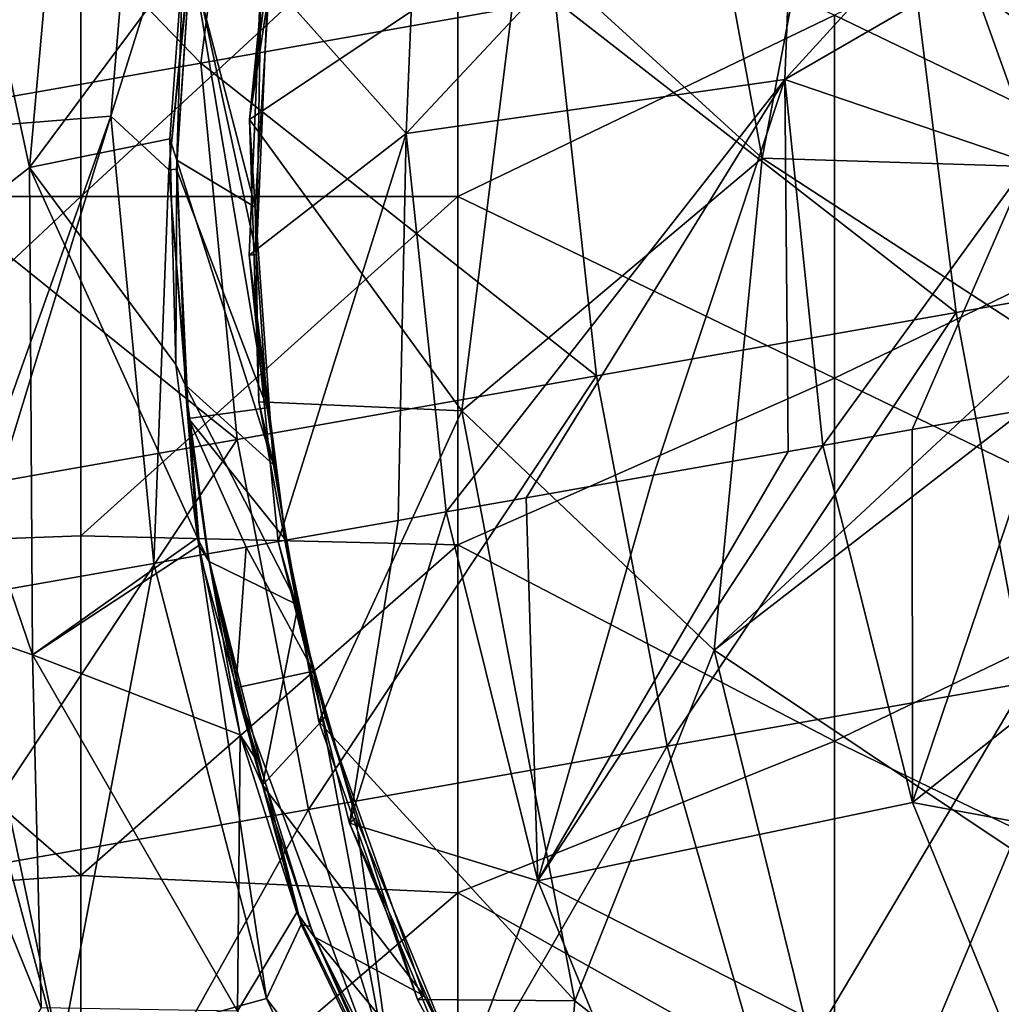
# Model space of a CAD drawing. Extents: x -65 to 803, y -691 to 80.
# Tile 7 of 256: x -52 to -29, y -269 to -246. Entities that reach past the tile are written whole.
import ezdxf

# ---------------------------------------------------------------- set-up
doc = ezdxf.new("R2010")
doc.units = 0
doc.header["$LTSCALE"] = 101.851852
for name, color, linetype in [('271', 7, 'CONTINUOUS'), ('274', 7, 'CONTINUOUS'), ('275', 7, 'CONTINUOUS'), ('282', 7, 'CONTINUOUS'), ('292', 7, 'CONTINUOUS'), ('297', 7, 'CONTINUOUS'), ('353', 7, 'CONTINUOUS'), ('354', 7, 'CONTINUOUS'), ('355', 7, 'CONTINUOUS'), ('356', 7, 'CONTINUOUS'), ('364', 7, 'CONTINUOUS'), ('365', 7, 'CONTINUOUS'), ('373', 7, 'CONTINUOUS'), ('374', 7, 'CONTINUOUS'), ('379', 7, 'CONTINUOUS')]:
    doc.layers.add(name, color=color, linetype=linetype)

msp = doc.modelspace()

# ---------------------------------------------------------------- linework, layer by layer
at = {"layer": '271', "color": 7, "linetype": 'CONTINUOUS'}
for points in [[(-34.722, -249.091, -16.216), (-40.414, -243.893, -11.912), (-37.66, -233.146, -17.983), (-34.722, -249.091, -16.216)], [(-32.491, -237.301, -22.241), (-34.722, -249.091, -16.216), (-37.66, -233.146, -17.983), (-32.491, -237.301, -22.241)], [(-54.001, -240.016, 14.743), (-50.905, -237.045, 5.758), (-52.004, -249.314, 10.198), (-54.001, -240.016, 14.743)], [(-50.905, -237.045, 5.758), (-48.392, -244.45, 0.851), (-52.004, -249.314, 10.198), (-50.905, -237.045, 5.758)], [(-28.2, -249.296, -21.454), (-34.722, -249.091, -16.216), (-32.491, -237.301, -22.241), (-28.2, -249.296, -21.454)], [(-27.534, -244.173, -23.929), (-28.2, -249.296, -21.454), (-32.491, -237.301, -22.241), (-27.534, -244.173, -23.929)], [(-40.414, -243.893, -11.912), (-46.813, -248.178, -0.972), (-45.236, -237.817, -6.306), (-40.414, -243.893, -11.912)], [(-45.236, -237.817, -6.306), (-46.813, -248.178, -0.972), (-46.259, -242.593, -3.571), (-45.236, -237.817, -6.306)], [(-54.001, -240.016, 14.743), (-52.004, -249.314, 10.198), (-55.048, -251.687, 20.153), (-54.001, -240.016, 14.743)], [(-41.803, -255.054, -5.564), (-46.813, -248.178, -0.972), (-40.414, -243.893, -11.912), (-41.803, -255.054, -5.564)], [(-34.722, -249.091, -16.216), (-41.803, -255.054, -5.564), (-40.414, -243.893, -11.912), (-34.722, -249.091, -16.216)], [(-52.004, -249.314, 10.198), (-48.392, -244.45, 0.851), (-48.692, -248.637, 2.665), (-52.004, -249.314, 10.198)], [(-46.813, -248.178, -0.972), (-41.803, -255.054, -5.564), (-46.598, -254.845, 1.527), (-46.813, -248.178, -0.972)], [(-48.552, -253.964, 4.623), (-52.004, -249.314, 10.198), (-48.692, -248.637, 2.665), (-48.552, -253.964, 4.623)], [(-35.851, -260.696, -9.223), (-41.803, -255.054, -5.564), (-34.722, -249.091, -16.216), (-35.851, -260.696, -9.223)], [(-28.045, -253.439, -19.687), (-35.851, -260.696, -9.223), (-34.722, -249.091, -16.216), (-28.045, -253.439, -19.687)], [(-28.2, -249.296, -21.454), (-28.045, -253.439, -19.687), (-34.722, -249.091, -16.216), (-28.2, -249.296, -21.454)], [(-55.048, -251.687, 20.153), (-52.004, -249.314, 10.198), (-51.935, -260.811, 16.77), (-55.048, -251.687, 20.153)], [(-48.045, -258.053, 5.95), (-52.004, -249.314, 10.198), (-48.552, -253.964, 4.623), (-48.045, -258.053, 5.95)], [(-52.004, -249.314, 10.198), (-48.045, -258.053, 5.95), (-51.935, -260.811, 16.77), (-52.004, -249.314, 10.198)], [(-55.048, -251.687, 20.153), (-51.935, -260.811, 16.77), (-55.622, -259.538, 28.508), (-55.048, -251.687, 20.153)], [(-28.045, -253.439, -19.687), (-27.899, -254.544, -19.246), (-35.851, -260.696, -9.223), (-28.045, -253.439, -19.687)], [(-27.899, -254.544, -19.246), (-28.872, -265.367, -12.205), (-35.851, -260.696, -9.223), (-27.899, -254.544, -19.246)], [(-41.803, -255.054, -5.564), (-45.184, -262.379, 3.867), (-46.598, -254.845, 1.527), (-41.803, -255.054, -5.564)], [(-39.138, -268.968, 0.501), (-45.184, -262.379, 3.867), (-41.803, -255.054, -5.564), (-39.138, -268.968, 0.501)], [(-35.851, -260.696, -9.223), (-39.138, -268.968, 0.501), (-41.803, -255.054, -5.564), (-35.851, -260.696, -9.223)], [(-51.935, -260.811, 16.77), (-48.045, -258.053, 5.95), (-48.015, -258.232, 6.006), (-51.935, -260.811, 16.77)], [(-47.033, -262.698, 7.342), (-51.935, -260.811, 16.77), (-48.015, -258.232, 6.006), (-47.033, -262.698, 7.342)], [(-55.622, -259.538, 28.508), (-51.935, -260.811, 16.77), (-51.735, -269.139, 26.08), (-55.622, -259.538, 28.508)], [(-55.622, -259.538, 28.508), (-51.735, -269.139, 26.08), (-53.26, -271.541, 37.514), (-55.622, -259.538, 28.508)], [(-47.1, -269.218, 13.694), (-51.935, -260.811, 16.77), (-47.033, -262.698, 7.342), (-47.1, -269.218, 13.694)], [(-51.935, -260.811, 16.77), (-47.1, -269.218, 13.694), (-51.735, -269.139, 26.08), (-51.935, -260.811, 16.77)], [(-32.542, -274.158, -2.014), (-39.138, -268.968, 0.501), (-35.851, -260.696, -9.223), (-32.542, -274.158, -2.014)], [(-28.872, -265.367, -12.205), (-32.542, -274.158, -2.014), (-35.851, -260.696, -9.223), (-28.872, -265.367, -12.205)], [(-45.184, -262.379, 3.867), (-39.138, -268.968, 0.501), (-42.849, -268.943, 5.685), (-45.184, -262.379, 3.867)], [(-45.696, -266.891, 8.527), (-47.1, -269.218, 13.694), (-47.033, -262.698, 7.342), (-45.696, -266.891, 8.527)], [(-25.138, -278.319, -4.002), (-32.542, -274.158, -2.014), (-28.872, -265.367, -12.205), (-25.138, -278.319, -4.002)], [(-41.506, -275.515, 10.814), (-47.1, -269.218, 13.694), (-45.696, -266.891, 8.527), (-41.506, -275.515, 10.814)], [(-42.849, -268.943, 5.685), (-39.138, -268.968, 0.501), (-39.626, -274.992, 7.257), (-42.849, -268.943, 5.685)], [(-39.138, -268.968, 0.501), (-32.542, -274.158, -2.014), (-39.626, -274.992, 7.257), (-39.138, -268.968, 0.501)]]:
    msp.add_3dface(points, dxfattribs=at)
at = {"layer": '274', "color": 7, "linetype": 'CONTINUOUS'}
for points in [[(-42.849, -268.943, 5.685), (-39.626, -274.992, 7.257), (-42.699, -268.851, 5.781), (-42.849, -268.943, 5.685)], [(-42.699, -268.851, 5.781), (-39.626, -274.992, 7.257), (-40.355, -273.452, 6.986), (-42.699, -268.851, 5.781)]]:
    msp.add_3dface(points, dxfattribs=at)
at = {"layer": '275', "color": 7, "linetype": 'CONTINUOUS'}
for points in [[(-46.259, -242.593, -3.571), (-46.813, -248.178, -0.972), (-46.272, -243.83, -2.832), (-46.259, -242.593, -3.571)], [(-46.272, -243.83, -2.832), (-46.813, -248.178, -0.972), (-46.68, -250.248, -0.023), (-46.272, -243.83, -2.832)], [(-46.813, -248.178, -0.972), (-46.598, -254.845, 1.527), (-46.68, -250.248, -0.023), (-46.813, -248.178, -0.972)], [(-46.68, -250.248, -0.023), (-46.598, -254.845, 1.527), (-46.246, -256.33, 2.134), (-46.68, -250.248, -0.023)], [(-46.598, -254.845, 1.527), (-45.184, -262.379, 3.867), (-46.246, -256.33, 2.134), (-46.598, -254.845, 1.527)], [(-46.246, -256.33, 2.134), (-45.184, -262.379, 3.867), (-45.671, -259.637, 3.173), (-46.246, -256.33, 2.134)], [(-45.671, -259.637, 3.173), (-45.184, -262.379, 3.867), (-45.032, -262.282, 3.958), (-45.671, -259.637, 3.173)], [(-45.184, -262.379, 3.867), (-42.849, -268.943, 5.685), (-45.032, -262.282, 3.958), (-45.184, -262.379, 3.867)], [(-42.849, -268.943, 5.685), (-42.699, -268.851, 5.781), (-45.032, -262.282, 3.958), (-42.849, -268.943, 5.685)]]:
    msp.add_3dface(points, dxfattribs=at)
at = {"layer": '282', "color": 7, "linetype": 'CONTINUOUS'}
for points in [[(-48.692, -248.637, 2.665), (-48.392, -244.45, 0.851), (-48.53, -249.139, 2.967), (-48.692, -248.637, 2.665)], [(-48.53, -249.139, 2.967), (-48.392, -244.45, 0.851), (-48.207, -244.363, 0.909), (-48.53, -249.139, 2.967)], [(-48.552, -253.964, 4.623), (-48.692, -248.637, 2.665), (-48.53, -249.139, 2.967), (-48.552, -253.964, 4.623)], [(-48.334, -254.443, 4.891), (-48.552, -253.964, 4.623), (-48.53, -249.139, 2.967), (-48.334, -254.443, 4.891)], [(-48.045, -258.053, 5.95), (-48.552, -253.964, 4.623), (-48.334, -254.443, 4.891), (-48.045, -258.053, 5.95)], [(-47.769, -258.604, 6.228), (-48.045, -258.053, 5.95), (-48.334, -254.443, 4.891), (-47.769, -258.604, 6.228)], [(-48.015, -258.232, 6.006), (-48.045, -258.053, 5.95), (-47.769, -258.604, 6.228), (-48.015, -258.232, 6.006)], [(-47.033, -262.698, 7.342), (-48.015, -258.232, 6.006), (-47.769, -258.604, 6.228), (-47.033, -262.698, 7.342)], [(-46.709, -263.204, 7.597), (-47.033, -262.698, 7.342), (-47.769, -258.604, 6.228), (-46.709, -263.204, 7.597)], [(-45.696, -266.891, 8.527), (-47.033, -262.698, 7.342), (-46.512, -263.881, 7.791), (-45.696, -266.891, 8.527)], [(-46.512, -263.881, 7.791), (-47.033, -262.698, 7.342), (-46.709, -263.204, 7.597), (-46.512, -263.881, 7.791)], [(-45.29, -267.464, 8.796), (-45.696, -266.891, 8.527), (-46.512, -263.881, 7.791), (-45.29, -267.464, 8.796)], [(-41.506, -275.515, 10.814), (-45.696, -266.891, 8.527), (-45.29, -267.464, 8.796), (-41.506, -275.515, 10.814)], [(-40.876, -276.183, 11.098), (-41.506, -275.515, 10.814), (-45.29, -267.464, 8.796), (-40.876, -276.183, 11.098)]]:
    msp.add_3dface(points, dxfattribs=at)
at = {"layer": '292', "color": 7, "linetype": 'CONTINUOUS'}
for points in [[(-46.272, -243.83, -2.832), (-46.68, -250.248, -0.023), (-48.207, -244.363, 0.909), (-46.272, -243.83, -2.832)], [(-46.68, -250.248, -0.023), (-48.53, -249.139, 2.967), (-48.207, -244.363, 0.909), (-46.68, -250.248, -0.023)], [(-46.68, -250.248, -0.023), (-46.246, -256.33, 2.134), (-48.53, -249.139, 2.967), (-46.68, -250.248, -0.023)], [(-46.246, -256.33, 2.134), (-48.334, -254.443, 4.891), (-48.53, -249.139, 2.967), (-46.246, -256.33, 2.134)], [(-46.246, -256.33, 2.134), (-45.671, -259.637, 3.173), (-48.334, -254.443, 4.891), (-46.246, -256.33, 2.134)], [(-45.671, -259.637, 3.173), (-47.769, -258.604, 6.228), (-48.334, -254.443, 4.891), (-45.671, -259.637, 3.173)], [(-45.671, -259.637, 3.173), (-46.512, -263.881, 7.791), (-47.769, -258.604, 6.228), (-45.671, -259.637, 3.173)], [(-46.512, -263.881, 7.791), (-46.709, -263.204, 7.597), (-47.769, -258.604, 6.228), (-46.512, -263.881, 7.791)], [(-45.671, -259.637, 3.173), (-45.032, -262.282, 3.958), (-46.512, -263.881, 7.791), (-45.671, -259.637, 3.173)], [(-45.032, -262.282, 3.958), (-42.699, -268.851, 5.781), (-46.512, -263.881, 7.791), (-45.032, -262.282, 3.958)], [(-42.699, -268.851, 5.781), (-45.29, -267.464, 8.796), (-46.512, -263.881, 7.791), (-42.699, -268.851, 5.781)], [(-42.699, -268.851, 5.781), (-40.355, -273.452, 6.986), (-45.29, -267.464, 8.796), (-42.699, -268.851, 5.781)], [(-40.355, -273.452, 6.986), (-40.876, -276.183, 11.098), (-45.29, -267.464, 8.796), (-40.355, -273.452, 6.986)]]:
    msp.add_3dface(points, dxfattribs=at)
at = {"layer": '297', "color": 7, "linetype": 'CONTINUOUS'}
for points in [[(-24.126, -250, 52.2), (-24.126, -241.428, 52.2), (-33.015, -245.718, 52.2), (-24.126, -250, 52.2)], [(-59.683, -249.999, 52.2), (-50.794, -241.994, 52.2), (-59.683, -241.676, 52.2), (-59.683, -249.999, 52.2)], [(-50.794, -250, 52.2), (-50.794, -241.994, 52.2), (-59.683, -249.999, 52.2), (-50.794, -250, 52.2)], [(-41.904, -250, 52.2), (-41.904, -241.788, 52.2), (-50.794, -250, 52.2), (-41.904, -250, 52.2)], [(-50.794, -250, 52.2), (-41.904, -241.788, 52.2), (-50.794, -241.994, 52.2), (-50.794, -250, 52.2)], [(-41.904, -250, 52.2), (-33.015, -245.718, 52.2), (-41.904, -241.788, 52.2), (-41.904, -250, 52.2)], [(-33.015, -254.282, 52.2), (-33.015, -245.718, 52.2), (-41.904, -250, 52.2), (-33.015, -254.282, 52.2)], [(-33.015, -254.282, 52.2), (-24.126, -250, 52.2), (-33.015, -245.718, 52.2), (-33.015, -254.282, 52.2)], [(-59.683, -258.323, 52.2), (-50.794, -250, 52.2), (-59.683, -249.999, 52.2), (-59.683, -258.323, 52.2)], [(-50.794, -258.006, 52.2), (-50.794, -250, 52.2), (-59.683, -258.323, 52.2), (-50.794, -258.006, 52.2)], [(-41.904, -258.213, 52.2), (-41.904, -250, 52.2), (-50.794, -258.006, 52.2), (-41.904, -258.213, 52.2)], [(-50.794, -258.006, 52.2), (-41.904, -250, 52.2), (-50.794, -250, 52.2), (-50.794, -258.006, 52.2)], [(-41.904, -258.213, 52.2), (-33.015, -254.282, 52.2), (-41.904, -250, 52.2), (-41.904, -258.213, 52.2)], [(-24.126, -258.572, 52.2), (-24.126, -250, 52.2), (-33.015, -254.282, 52.2), (-24.126, -258.572, 52.2)], [(-33.015, -262.846, 52.2), (-33.015, -254.282, 52.2), (-41.904, -258.213, 52.2), (-33.015, -262.846, 52.2)], [(-33.015, -262.846, 52.2), (-24.126, -258.572, 52.2), (-33.015, -254.282, 52.2), (-33.015, -262.846, 52.2)], [(-50.794, -266.013, 52.2), (-50.794, -258.006, 52.2), (-59.683, -258.323, 52.2), (-50.794, -266.013, 52.2)], [(-50.794, -266.013, 52.2), (-41.904, -258.213, 52.2), (-50.794, -258.006, 52.2), (-50.794, -266.013, 52.2)], [(-41.904, -266.426, 52.2), (-41.904, -258.213, 52.2), (-50.794, -266.013, 52.2), (-41.904, -266.426, 52.2)], [(-41.904, -266.426, 52.2), (-33.015, -262.846, 52.2), (-41.904, -258.213, 52.2), (-41.904, -266.426, 52.2)], [(-59.683, -266.646, 52.2), (-50.794, -266.013, 52.2), (-59.683, -258.323, 52.2), (-59.683, -266.646, 52.2)], [(-24.126, -267.145, 52.2), (-24.126, -258.572, 52.2), (-33.015, -262.846, 52.2), (-24.126, -267.145, 52.2)], [(-33.015, -271.41, 52.2), (-33.015, -262.846, 52.2), (-41.904, -266.426, 52.2), (-33.015, -271.41, 52.2)], [(-33.015, -271.41, 52.2), (-24.126, -267.145, 52.2), (-33.015, -262.846, 52.2), (-33.015, -271.41, 52.2)], [(-50.794, -274.019, 52.2), (-50.794, -266.013, 52.2), (-59.683, -266.646, 52.2), (-50.794, -274.019, 52.2)], [(-50.794, -274.019, 52.2), (-41.904, -266.426, 52.2), (-50.794, -266.013, 52.2), (-50.794, -274.019, 52.2)], [(-41.904, -274.639, 52.2), (-41.904, -266.426, 52.2), (-50.794, -274.019, 52.2), (-41.904, -274.639, 52.2)], [(-41.904, -274.639, 52.2), (-33.015, -271.41, 52.2), (-41.904, -266.426, 52.2), (-41.904, -274.639, 52.2)], [(-59.739, -274.991, 52.2), (-50.794, -274.019, 52.2), (-59.683, -266.646, 52.2), (-59.739, -274.991, 52.2)], [(-24.126, -275.717, 52.2), (-24.126, -267.145, 52.2), (-33.015, -271.41, 52.2), (-24.126, -275.717, 52.2)]]:
    msp.add_3dface(points, dxfattribs=at)
at = {"layer": '353', "color": 7, "linetype": 'CONTINUOUS'}
for points in [[(-31.177, -264.29, 111.78), (-28.022, -254.941, 117.492), (-31.178, -255.497, 114.367), (-31.177, -264.29, 111.78)], [(-26.432, -260.524, 117.624), (-28.022, -254.941, 117.492), (-31.177, -264.29, 111.78), (-26.432, -260.524, 117.624)], [(-33.29, -255.87, 112.088), (-31.177, -264.29, 111.78), (-31.178, -255.497, 114.367), (-33.29, -255.87, 112.088)], [(-33.29, -255.87, 112.088), (-34.111, -256.015, 111.155), (-40.012, -266.144, 99.912), (-33.29, -255.87, 112.088)], [(-31.177, -264.29, 111.78), (-33.29, -255.87, 112.088), (-40.012, -266.144, 99.912), (-31.177, -264.29, 111.78)], [(-40.012, -266.144, 99.912), (-34.111, -256.015, 111.155), (-37.286, -256.575, 107.27), (-40.012, -266.144, 99.912)], [(-40.29, -257.104, 103.115), (-40.012, -266.144, 99.912), (-37.286, -256.575, 107.27), (-40.29, -257.104, 103.115)], [(-42.173, -257.436, 100.227), (-40.012, -266.144, 99.912), (-40.29, -257.104, 103.115), (-42.173, -257.436, 100.227)], [(-40.012, -266.144, 99.912), (-42.173, -257.436, 100.227), (-44.455, -264.78, 93.332), (-40.012, -266.144, 99.912)], [(-44.455, -264.78, 93.332), (-42.173, -257.436, 100.227), (-43.31, -257.637, 98.361), (-44.455, -264.78, 93.332)], [(-46.136, -258.135, 93.24), (-44.455, -264.78, 93.332), (-43.31, -257.637, 98.361), (-46.136, -258.135, 93.24)], [(-49.074, -258.653, 87.005), (-46.417, -268.913, 86.507), (-47.984, -258.461, 89.447), (-49.074, -258.653, 87.005)], [(-47.984, -258.461, 89.447), (-46.417, -268.913, 86.507), (-45.599, -267.169, 89.586), (-47.984, -258.461, 89.447)], [(-51.286, -270.257, 72.189), (-49.074, -258.653, 87.005), (-53.562, -259.444, 74.662), (-51.286, -270.257, 72.189)], [(-46.417, -268.913, 86.507), (-49.074, -258.653, 87.005), (-51.286, -270.257, 72.189), (-46.417, -268.913, 86.507)], [(-51.286, -270.257, 72.189), (-54.162, -259.55, 72.606), (-55.201, -268.963, 57.51), (-51.286, -270.257, 72.189)], [(-54.162, -259.55, 72.606), (-51.286, -270.257, 72.189), (-53.562, -259.444, 74.662), (-54.162, -259.55, 72.606)], [(-23.727, -265.68, 118.032), (-26.432, -260.524, 117.624), (-31.177, -264.29, 111.78), (-23.727, -265.68, 118.032)], [(-27.905, -272.29, 110.866), (-31.177, -264.29, 111.78), (-40.012, -266.144, 99.912), (-27.905, -272.29, 110.866)], [(-23.727, -265.68, 118.032), (-31.177, -264.29, 111.78), (-27.905, -272.29, 110.866), (-23.727, -265.68, 118.032)], [(-41.864, -271.026, 93.615), (-40.012, -266.144, 99.912), (-44.455, -264.78, 93.332), (-41.864, -271.026, 93.615)], [(-36.607, -274.411, 99.099), (-40.012, -266.144, 99.912), (-41.864, -271.026, 93.615), (-36.607, -274.411, 99.099)], [(-36.607, -274.411, 99.099), (-27.905, -272.29, 110.866), (-40.012, -266.144, 99.912), (-36.607, -274.411, 99.099)], [(-45.599, -267.169, 89.586), (-46.417, -268.913, 86.507), (-41.923, -274.83, 90.004), (-45.599, -267.169, 89.586)], [(-41.978, -278.507, 85.592), (-46.417, -268.913, 86.507), (-51.286, -270.257, 72.189), (-41.978, -278.507, 85.592)], [(-46.417, -268.913, 86.507), (-41.978, -278.507, 85.592), (-41.923, -274.83, 90.004), (-46.417, -268.913, 86.507)], [(-53.549, -273.232, 57.509), (-51.286, -270.257, 72.189), (-55.201, -268.963, 57.51), (-53.549, -273.232, 57.509)]]:
    msp.add_3dface(points, dxfattribs=at)
at = {"layer": '354', "color": 7, "linetype": 'CONTINUOUS'}
for points in [[(-55.121, -248.506, 72.189), (-49.197, -237.569, 85.592), (-54.007, -237.492, 71.49), (-55.121, -248.506, 72.189)], [(-50.086, -248.104, 86.507), (-49.197, -237.569, 85.592), (-55.121, -248.506, 72.189), (-50.086, -248.104, 86.507)], [(-50.086, -248.104, 86.507), (-47.922, -241.192, 89.992), (-49.197, -237.569, 85.592), (-50.086, -248.104, 86.507)], [(-27.68, -243.468, 118.023), (-25.772, -238.015, 118.712), (-34.185, -247.236, 111.78), (-27.68, -243.468, 118.023)], [(-25.772, -238.015, 118.712), (-33.846, -238.6, 110.867), (-34.185, -247.236, 111.78), (-25.772, -238.015, 118.712)], [(-42.749, -239.582, 99.099), (-43.12, -248.515, 99.912), (-33.846, -238.6, 110.867), (-42.749, -239.582, 99.099)], [(-33.846, -238.6, 110.867), (-43.12, -248.515, 99.912), (-34.185, -247.236, 111.78), (-33.846, -238.6, 110.867)], [(-43.12, -248.515, 99.912), (-42.749, -239.582, 99.099), (-46.544, -244.673, 93.609), (-43.12, -248.515, 99.912)], [(-48.72, -249.369, 89.59), (-47.922, -241.192, 89.992), (-50.086, -248.104, 86.507), (-48.72, -249.369, 89.59)], [(-28.439, -249.195, 117.622), (-27.68, -243.468, 118.023), (-34.185, -247.236, 111.78), (-28.439, -249.195, 117.622)], [(-46.827, -251.384, 93.33), (-43.12, -248.515, 99.912), (-46.544, -244.673, 93.609), (-46.827, -251.384, 93.33)], [(-43.12, -248.515, 99.912), (-42.173, -257.436, 100.227), (-34.185, -247.236, 111.78), (-43.12, -248.515, 99.912)], [(-42.173, -257.436, 100.227), (-40.29, -257.104, 103.115), (-34.185, -247.236, 111.78), (-42.173, -257.436, 100.227)], [(-40.29, -257.104, 103.115), (-37.286, -256.575, 107.27), (-34.185, -247.236, 111.78), (-40.29, -257.104, 103.115)], [(-37.286, -256.575, 107.27), (-34.111, -256.015, 111.155), (-34.185, -247.236, 111.78), (-37.286, -256.575, 107.27)], [(-33.29, -255.87, 112.088), (-28.439, -249.195, 117.622), (-34.185, -247.236, 111.78), (-33.29, -255.87, 112.088)], [(-34.111, -256.015, 111.155), (-33.29, -255.87, 112.088), (-34.185, -247.236, 111.78), (-34.111, -256.015, 111.155)], [(-54.162, -259.55, 72.606), (-50.086, -248.104, 86.507), (-55.121, -248.506, 72.189), (-54.162, -259.55, 72.606)], [(-54.162, -259.55, 72.606), (-53.562, -259.444, 74.662), (-50.086, -248.104, 86.507), (-54.162, -259.55, 72.606)], [(-53.562, -259.444, 74.662), (-49.074, -258.653, 87.005), (-50.086, -248.104, 86.507), (-53.562, -259.444, 74.662)], [(-49.074, -258.653, 87.005), (-48.72, -249.369, 89.59), (-50.086, -248.104, 86.507), (-49.074, -258.653, 87.005)], [(-46.136, -258.135, 93.24), (-43.12, -248.515, 99.912), (-46.827, -251.384, 93.33), (-46.136, -258.135, 93.24)], [(-46.136, -258.135, 93.24), (-43.31, -257.637, 98.361), (-43.12, -248.515, 99.912), (-46.136, -258.135, 93.24)], [(-43.31, -257.637, 98.361), (-42.173, -257.436, 100.227), (-43.12, -248.515, 99.912), (-43.31, -257.637, 98.361)], [(-28.439, -249.195, 117.622), (-33.29, -255.87, 112.088), (-31.178, -255.497, 114.367), (-28.439, -249.195, 117.622)], [(-28.022, -254.941, 117.492), (-28.439, -249.195, 117.622), (-31.178, -255.497, 114.367), (-28.022, -254.941, 117.492)], [(-49.074, -258.653, 87.005), (-47.984, -258.461, 89.447), (-48.72, -249.369, 89.59), (-49.074, -258.653, 87.005)]]:
    msp.add_3dface(points, dxfattribs=at)
at = {"layer": '355', "color": 7, "linetype": 'CONTINUOUS'}
for points in [[(-46.827, -251.384, 93.33), (-46.544, -244.673, 93.609), (-46.651, -251.37, 93.239), (-46.827, -251.384, 93.33)], [(-46.651, -251.37, 93.239), (-46.544, -244.673, 93.609), (-46.366, -244.675, 93.517), (-46.651, -251.37, 93.239)], [(-46.403, -254.986, 93.168), (-46.827, -251.384, 93.33), (-46.651, -251.37, 93.239), (-46.403, -254.986, 93.168)], [(-46.136, -258.135, 93.24), (-46.827, -251.384, 93.33), (-45.961, -258.104, 93.147), (-46.136, -258.135, 93.24)], [(-45.961, -258.104, 93.147), (-46.827, -251.384, 93.33), (-46.403, -254.986, 93.168), (-45.961, -258.104, 93.147)]]:
    msp.add_3dface(points, dxfattribs=at)
at = {"layer": '356', "color": 7, "linetype": 'CONTINUOUS'}
for points in [[(-46.136, -258.135, 93.24), (-45.961, -258.104, 93.147), (-45.308, -261.194, 93.168), (-46.136, -258.135, 93.24)], [(-44.455, -264.78, 93.332), (-46.136, -258.135, 93.24), (-44.31, -264.658, 93.238), (-44.455, -264.78, 93.332)], [(-44.31, -264.658, 93.238), (-46.136, -258.135, 93.24), (-45.308, -261.194, 93.168), (-44.31, -264.658, 93.238)], [(-41.749, -270.859, 93.517), (-44.455, -264.78, 93.332), (-44.31, -264.658, 93.238), (-41.749, -270.859, 93.517)], [(-41.864, -271.026, 93.615), (-44.455, -264.78, 93.332), (-41.749, -270.859, 93.517), (-41.864, -271.026, 93.615)]]:
    msp.add_3dface(points, dxfattribs=at)
at = {"layer": '364', "color": 7, "linetype": 'CONTINUOUS'}
for points in [[(-47.984, -258.461, 89.447), (-45.599, -267.169, 89.586), (-47.805, -258.429, 89.362), (-47.984, -258.461, 89.447)], [(-47.805, -258.429, 89.362), (-45.599, -267.169, 89.586), (-47.14, -261.584, 89.382), (-47.805, -258.429, 89.362)], [(-47.14, -261.584, 89.382), (-45.599, -267.169, 89.586), (-45.388, -267.216, 89.506), (-47.14, -261.584, 89.382)], [(-45.599, -267.169, 89.586), (-41.923, -274.83, 90.004), (-45.388, -267.216, 89.506), (-45.599, -267.169, 89.586)], [(-45.388, -267.216, 89.506), (-41.923, -274.83, 90.004), (-43.293, -271.958, 89.728), (-45.388, -267.216, 89.506)]]:
    msp.add_3dface(points, dxfattribs=at)
at = {"layer": '365', "color": 7, "linetype": 'CONTINUOUS'}
for points in [[(-47.922, -241.192, 89.992), (-48.72, -249.369, 89.59), (-48.199, -244.228, 89.725), (-47.922, -241.192, 89.992)], [(-48.199, -244.228, 89.725), (-48.72, -249.369, 89.59), (-48.539, -249.35, 89.506), (-48.199, -244.228, 89.725)], [(-48.539, -249.35, 89.506), (-48.72, -249.369, 89.59), (-48.259, -255.237, 89.382), (-48.539, -249.35, 89.506)], [(-48.72, -249.369, 89.59), (-47.984, -258.461, 89.447), (-48.259, -255.237, 89.382), (-48.72, -249.369, 89.59)], [(-47.984, -258.461, 89.447), (-47.805, -258.429, 89.362), (-48.259, -255.237, 89.382), (-47.984, -258.461, 89.447)]]:
    msp.add_3dface(points, dxfattribs=at)
at = {"layer": '373', "color": 7, "linetype": 'CONTINUOUS'}
for points in [[(-46.403, -254.986, 93.168), (-48.199, -244.228, 89.725), (-48.539, -249.35, 89.506), (-46.403, -254.986, 93.168)], [(-46.403, -254.986, 93.168), (-46.651, -251.37, 93.239), (-48.199, -244.228, 89.725), (-46.403, -254.986, 93.168)], [(-46.651, -251.37, 93.239), (-46.366, -244.675, 93.517), (-48.199, -244.228, 89.725), (-46.651, -251.37, 93.239)], [(-46.403, -254.986, 93.168), (-48.539, -249.35, 89.506), (-48.259, -255.237, 89.382), (-46.403, -254.986, 93.168)], [(-45.961, -258.104, 93.147), (-46.403, -254.986, 93.168), (-48.259, -255.237, 89.382), (-45.961, -258.104, 93.147)], [(-45.961, -258.104, 93.147), (-48.259, -255.237, 89.382), (-46.895, -258.269, 91.28), (-45.961, -258.104, 93.147)], [(-48.259, -255.237, 89.382), (-47.805, -258.429, 89.362), (-46.895, -258.269, 91.28), (-48.259, -255.237, 89.382)]]:
    msp.add_3dface(points, dxfattribs=at)
at = {"layer": '374', "color": 7, "linetype": 'CONTINUOUS'}
for points in [[(-47.805, -258.429, 89.362), (-47.14, -261.584, 89.382), (-46.895, -258.269, 91.28), (-47.805, -258.429, 89.362)], [(-47.14, -261.584, 89.382), (-45.308, -261.194, 93.168), (-46.895, -258.269, 91.28), (-47.14, -261.584, 89.382)], [(-45.308, -261.194, 93.168), (-45.961, -258.104, 93.147), (-46.895, -258.269, 91.28), (-45.308, -261.194, 93.168)], [(-45.308, -261.194, 93.168), (-47.14, -261.584, 89.382), (-43.293, -271.958, 89.728), (-45.308, -261.194, 93.168)], [(-44.31, -264.658, 93.238), (-45.308, -261.194, 93.168), (-43.293, -271.958, 89.728), (-44.31, -264.658, 93.238)], [(-47.14, -261.584, 89.382), (-45.388, -267.216, 89.506), (-43.293, -271.958, 89.728), (-47.14, -261.584, 89.382)], [(-41.749, -270.859, 93.517), (-44.31, -264.658, 93.238), (-43.293, -271.958, 89.728), (-41.749, -270.859, 93.517)]]:
    msp.add_3dface(points, dxfattribs=at)
at = {"layer": '379', "color": 7, "linetype": 'CONTINUOUS'}
for points in [[(-46.768, -237.614, 53.2), (-47.961, -246.85, 53.2), (-55.416, -239.139, 53.2), (-46.768, -237.614, 53.2)], [(-39.602, -245.376, 53.2), (-47.961, -246.85, 53.2), (-46.768, -237.614, 53.2), (-39.602, -245.376, 53.2)], [(-47.961, -246.85, 53.2), (-56.321, -248.324, 53.2), (-55.416, -239.139, 53.2), (-47.961, -246.85, 53.2)], [(-22.883, -242.428, 53.2), (-21.655, -251.238, 53.2), (-31.242, -243.902, 53.2), (-22.883, -242.428, 53.2)], [(-31.242, -243.902, 53.2), (-30.14, -252.734, 53.2), (-39.602, -245.376, 53.2), (-31.242, -243.902, 53.2)], [(-21.655, -251.238, 53.2), (-30.14, -252.734, 53.2), (-31.242, -243.902, 53.2), (-21.655, -251.238, 53.2)], [(-39.602, -245.376, 53.2), (-38.626, -254.231, 53.2), (-47.961, -246.85, 53.2), (-39.602, -245.376, 53.2)], [(-30.14, -252.734, 53.2), (-38.626, -254.231, 53.2), (-39.602, -245.376, 53.2), (-30.14, -252.734, 53.2)], [(-47.961, -246.85, 53.2), (-47.111, -255.727, 53.2), (-56.321, -248.324, 53.2), (-47.961, -246.85, 53.2)], [(-38.626, -254.231, 53.2), (-47.111, -255.727, 53.2), (-47.961, -246.85, 53.2), (-38.626, -254.231, 53.2)], [(-47.111, -255.727, 53.2), (-55.596, -257.223, 53.2), (-56.321, -248.324, 53.2), (-47.111, -255.727, 53.2)], [(-21.655, -251.238, 53.2), (-28.505, -261.472, 53.2), (-30.14, -252.734, 53.2), (-21.655, -251.238, 53.2)], [(-30.14, -252.734, 53.2), (-36.964, -262.964, 53.2), (-38.626, -254.231, 53.2), (-30.14, -252.734, 53.2)], [(-28.505, -261.472, 53.2), (-36.964, -262.964, 53.2), (-30.14, -252.734, 53.2), (-28.505, -261.472, 53.2)], [(-38.626, -254.231, 53.2), (-45.424, -264.455, 53.2), (-47.111, -255.727, 53.2), (-38.626, -254.231, 53.2)], [(-36.964, -262.964, 53.2), (-45.424, -264.455, 53.2), (-38.626, -254.231, 53.2), (-36.964, -262.964, 53.2)], [(-47.111, -255.727, 53.2), (-53.883, -265.947, 53.2), (-55.596, -257.223, 53.2), (-47.111, -255.727, 53.2)], [(-45.424, -264.455, 53.2), (-53.883, -265.947, 53.2), (-47.111, -255.727, 53.2), (-45.424, -264.455, 53.2)], [(-36.964, -262.964, 53.2), (-28.505, -261.472, 53.2), (-34.5, -271.556, 53.2), (-36.964, -262.964, 53.2)], [(-34.5, -271.556, 53.2), (-28.505, -261.472, 53.2), (-26.246, -270.1, 53.2), (-34.5, -271.556, 53.2)], [(-45.424, -264.455, 53.2), (-36.964, -262.964, 53.2), (-42.755, -273.011, 53.2), (-45.424, -264.455, 53.2)], [(-42.755, -273.011, 53.2), (-36.964, -262.964, 53.2), (-34.5, -271.556, 53.2), (-42.755, -273.011, 53.2)], [(-53.883, -265.947, 53.2), (-45.424, -264.455, 53.2), (-51.01, -274.467, 53.2), (-53.883, -265.947, 53.2)], [(-51.01, -274.467, 53.2), (-45.424, -264.455, 53.2), (-42.755, -273.011, 53.2), (-51.01, -274.467, 53.2)], [(-59.327, -275.953, 53.2), (-53.883, -265.947, 53.2), (-51.01, -274.467, 53.2), (-59.327, -275.953, 53.2)]]:
    msp.add_3dface(points, dxfattribs=at)

doc.saveas('drawing.dxf')
